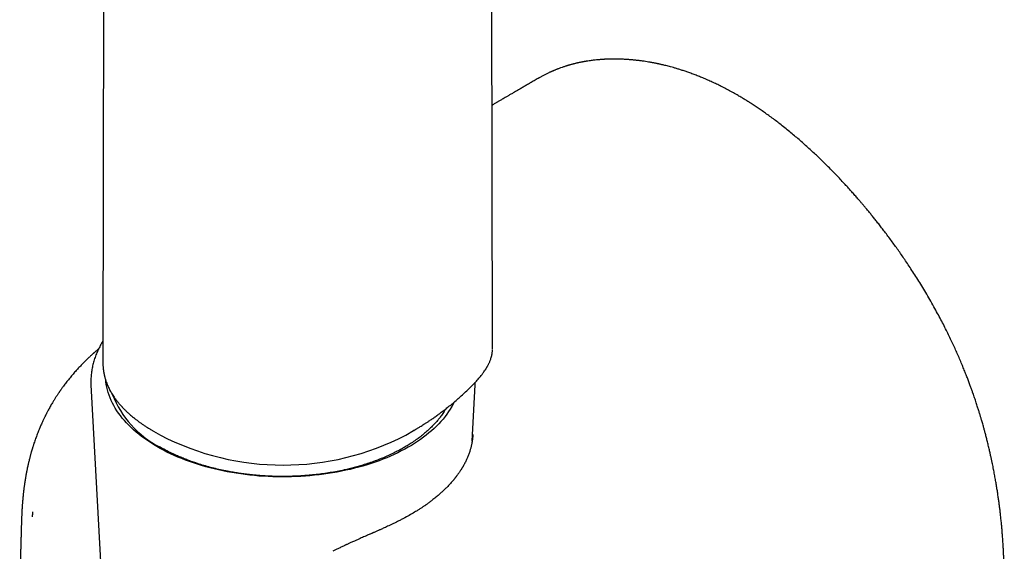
# Model space of a CAD drawing. Header units: millimetres. Extents: x 8 to 820, y 12 to 745.
# Tile 32 of 56: x 760 to 819, y 203 to 235. Entities that reach past the tile are written whole.
import ezdxf

# ---------------------------------------------------------------- set-up
doc = ezdxf.new("R2010")
doc.units = ezdxf.units.MM

msp = doc.modelspace()

# ---------------------------------------------------------------- linework, layer by layer
at = {"color": 7, "linetype": 'Continuous', "lineweight": 30}
for p, q in [((788.388, 215.104), (788.156, 323.628)), ((764.871, 242.117), (764.811, 214.282)), ((791.223, 231.488), (791.218, 231.485)), ((788.386, 215.057), (788.388, 215.104)), ((788.387, 215.101), (788.387, 215.104)), ((764.813, 214.282), (764.813, 214.267)), ((764.094, 212.896), (765.35, 189.239)), ((764.094, 212.894), (764.094, 212.896)), ((787.157, 209.497), (787.338, 212.896)), ((767.876, 210.092), (768.29, 209.853)), ((783.141, 209.853), (783.613, 210.125)), ((783.619, 210.131), (783.612, 210.127)), ((787.199, 209.892), (787.196, 209.851)), ((759.897, 204.869), (759.897, 204.868))]:
    msp.add_line(p, q, dxfattribs=at)
at = {"color": 7, "linetype": 'Continuous', "lineweight": 30, "flags": 128}
for points in [[(786.068, 211.856), (786.007, 211.735), (785.922, 211.58), (785.83, 211.426), (785.732, 211.274), (785.626, 211.123), (785.513, 210.974), (785.394, 210.827), (785.269, 210.682), (785.136, 210.538), (784.997, 210.397), (784.852, 210.258), (784.701, 210.121), (784.543, 209.986), (784.38, 209.854), (784.21, 209.725), (784.035, 209.597), (783.854, 209.473), (783.667, 209.352), (783.475, 209.233), (783.278, 209.117), (783.075, 209.004), (782.867, 208.895), (782.655, 208.788), (782.437, 208.685), (782.215, 208.585), (781.989, 208.488), (781.758, 208.395), (781.524, 208.306), (781.285, 208.22), (781.042, 208.137), (780.796, 208.059), (780.546, 207.984), (780.293, 207.913), (780.037, 207.846), (779.778, 207.782), (779.516, 207.723), (779.251, 207.667), (778.984, 207.616), (778.715, 207.569), (778.444, 207.525), (778.171, 207.486), (777.896, 207.451), (777.62, 207.42), (777.342, 207.394), (777.063, 207.371), (776.784, 207.353), (776.503, 207.339), (776.223, 207.329), (775.941, 207.323), (775.66, 207.322), (775.378, 207.325), (775.097, 207.332), (774.817, 207.344), (774.537, 207.36), (774.257, 207.379), (773.979, 207.404), (773.702, 207.432), (773.426, 207.464), (773.152, 207.501), (772.88, 207.542), (772.609, 207.587), (772.341, 207.636), (772.075, 207.689), (771.811, 207.746), (771.55, 207.807), (771.292, 207.872), (771.037, 207.941), (770.786, 208.013), (770.537, 208.09), (770.292, 208.17), (770.051, 208.253), (769.814, 208.341), (769.581, 208.432), (769.352, 208.526), (769.127, 208.624), (768.907, 208.725), (768.692, 208.83), (768.481, 208.938), (768.275, 209.049), (768.075, 209.163), (767.88, 209.28), (767.69, 209.399), (767.505, 209.522), (767.326, 209.648), (767.153, 209.776), (766.986, 209.906), (766.825, 210.039), (766.67, 210.175), (766.521, 210.313), (766.378, 210.453), (766.242, 210.595), (766.112, 210.739), (765.989, 210.885), (765.872, 211.033), (765.763, 211.183), (765.66, 211.334), (765.564, 211.487), (765.475, 211.641), (765.393, 211.796), (765.318, 211.953), (765.25, 212.111), (765.189, 212.269), (765.136, 212.429), (765.089, 212.589), (765.05, 212.75), (765.019, 212.911), (764.995, 213.073), (764.984, 213.169)], [(765.018, 212.916), (765.031, 212.984), (765.037, 213.017)]]:
    msp.add_lwpolyline(points, dxfattribs=at)
at = {"color": 7, "linetype": 'Continuous', "lineweight": 30}
for centre, radius, start, end in [((771.011, 214.509), 6.037, 201.25764, 242.73152), ((775.716, 224.157), 16.117, 242.56453, 297.43547)]:
    msp.add_arc(centre, radius, start, end, dxfattribs=at)
for points, knots in [([(803.189, 230.445), (803.086, 230.504), (802.882, 230.62), (802.582, 230.782), (802.292, 230.933), (802.012, 231.071), (801.742, 231.2), (801.467, 231.324), (801.19, 231.445), (800.911, 231.559), (800.646, 231.663), (800.393, 231.757), (800.154, 231.842), (799.927, 231.918), (799.715, 231.986), (799.517, 232.046), (799.334, 232.099), (799.168, 232.145), (799.017, 232.185), (798.882, 232.219), (798.767, 232.247), (798.673, 232.27), (798.596, 232.287), (798.528, 232.303), (798.47, 232.315), (798.419, 232.326), (798.37, 232.337), (798.312, 232.349), (798.247, 232.362), (798.176, 232.376), (798.1, 232.391), (798.016, 232.407), (797.925, 232.423), (797.738, 232.455), (797.548, 232.485), (797.356, 232.511), (797.253, 232.524), (797.151, 232.536), (797.052, 232.547), (796.961, 232.557), (796.881, 232.565), (796.811, 232.571), (796.744, 232.577), (796.67, 232.583), (796.58, 232.589), (796.479, 232.596), (796.368, 232.602), (796.193, 232.611), (795.956, 232.618), (795.736, 232.619), (795.594, 232.618), (795.529, 232.617), (795.464, 232.615), (795.4, 232.614), (795.338, 232.611), (795.281, 232.609), (795.234, 232.607), (795.197, 232.605), (795.169, 232.604), (795.147, 232.603), (795.126, 232.601), (795.102, 232.6), (795.073, 232.598), (795.04, 232.596), (794.993, 232.593), (794.93, 232.589), (794.849, 232.582), (794.761, 232.575), (794.616, 232.561), (794.416, 232.538), (794.227, 232.511), (794.104, 232.492), (794.054, 232.484), (794.014, 232.477), (793.978, 232.471), (793.936, 232.464), (793.886, 232.455), (793.829, 232.444), (793.766, 232.432), (793.698, 232.418), (793.63, 232.404), (793.565, 232.39), (793.505, 232.376), (793.443, 232.362), (793.381, 232.347), (793.319, 232.331), (793.266, 232.318), (793.214, 232.304), (793.163, 232.291), (793.11, 232.276), (793.06, 232.262), (793.009, 232.248), (792.957, 232.232), (792.897, 232.214), (792.83, 232.193), (792.754, 232.169), (792.645, 232.133), (792.506, 232.085), (792.372, 232.035), (792.272, 231.996), (792.208, 231.97), (792.149, 231.946), (792.097, 231.925), (792.052, 231.905), (792.013, 231.888), (791.975, 231.872), (791.935, 231.854), (791.884, 231.831), (791.821, 231.802), (791.746, 231.766), (791.669, 231.729), (791.591, 231.69), (791.513, 231.649), (791.435, 231.608), (791.359, 231.567), (791.289, 231.528), (791.243, 231.501), (791.221, 231.489)], [0, 0, 0, 0, 0.023613, 0.046467, 0.068565, 0.089912, 0.110509, 0.130361, 0.152801, 0.174208, 0.194584, 0.21393, 0.232569, 0.250141, 0.266644, 0.282081, 0.296437, 0.309402, 0.321225, 0.331905, 0.341443, 0.348236, 0.3543, 0.359636, 0.364429, 0.368019, 0.371619, 0.376164, 0.381804, 0.387105, 0.393107, 0.399811, 0.407211, 0.414863, 0.444616, 0.452979, 0.461302, 0.469585, 0.47778, 0.485258, 0.491823, 0.497476, 0.502222, 0.508376, 0.515699, 0.524191, 0.533508, 0.542968, 0.567557, 0.592524, 0.598039, 0.603516, 0.608956, 0.614358, 0.619723, 0.62471, 0.628871, 0.631832, 0.63416, 0.635855, 0.637506, 0.639559, 0.642013, 0.644869, 0.648127, 0.654058, 0.660981, 0.668817, 0.676953, 0.698433, 0.721022, 0.726547, 0.730993, 0.734359, 0.737101, 0.740767, 0.745486, 0.750368, 0.756024, 0.762369, 0.768558, 0.77437, 0.779805, 0.784862, 0.791201, 0.796826, 0.801737, 0.805948, 0.810986, 0.815841, 0.820511, 0.824998, 0.829741, 0.835228, 0.841538, 0.848672, 0.856404, 0.872176, 0.888312, 0.89475, 0.901066, 0.906766, 0.91182, 0.916303, 0.920117, 0.923533, 0.927492, 0.932072, 0.939003, 0.94665, 0.954839, 0.962611, 0.970815, 0.979276, 0.987029, 0.993934, 1, 1, 1, 1]), ([(791.217, 231.487), (791.134, 231.439), (790.971, 231.345), (790.734, 231.208), (790.509, 231.077), (790.296, 230.954), (790.095, 230.837), (789.906, 230.727), (789.724, 230.622), (789.55, 230.52), (789.385, 230.424), (789.234, 230.336), (789.098, 230.257), (788.982, 230.19), (788.885, 230.133), (788.805, 230.086), (788.736, 230.046), (788.676, 230.011), (788.624, 229.98), (788.562, 229.944), (788.487, 229.9), (788.414, 229.858), (788.37, 229.832), (788.356, 229.824)], [0, 0, 0, 0, 0.087155, 0.170069, 0.248743, 0.323177, 0.39337, 0.459323, 0.521034, 0.58402, 0.641873, 0.694596, 0.742187, 0.784647, 0.816111, 0.844011, 0.868347, 0.88912, 0.906525, 0.923879, 0.953447, 0.985825, 1, 1, 1, 1]), ([(815.152, 217.515), (815.069, 217.662), (814.907, 217.953), (814.659, 218.377), (814.415, 218.786), (814.174, 219.177), (813.937, 219.553), (813.708, 219.907), (813.488, 220.239), (813.277, 220.55), (813.072, 220.848), (812.872, 221.133), (812.67, 221.415), (812.468, 221.692), (812.265, 221.964), (812.071, 222.221), (811.885, 222.463), (811.708, 222.69), (811.54, 222.902), (811.381, 223.1), (811.225, 223.292), (811.074, 223.476), (810.928, 223.651), (810.793, 223.811), (810.664, 223.963), (810.52, 224.13), (810.357, 224.318), (810.172, 224.527), (809.975, 224.747), (809.765, 224.978), (809.541, 225.22), (809.308, 225.467), (809.071, 225.714), (808.821, 225.97), (808.563, 226.228), (808.301, 226.486), (808.045, 226.732), (807.791, 226.971), (807.53, 227.211), (807.265, 227.45), (806.995, 227.688), (806.721, 227.924), (806.437, 228.162), (806.142, 228.403), (805.855, 228.631), (805.576, 228.846), (805.308, 229.047), (805.04, 229.244), (804.776, 229.431), (804.521, 229.607), (804.28, 229.769), (804.051, 229.919), (803.834, 230.057), (803.62, 230.19), (803.405, 230.319), (803.262, 230.403), (803.189, 230.445)], [0, 0, 0, 0, 0.026797, 0.052772, 0.077929, 0.102274, 0.125808, 0.148535, 0.169224, 0.189198, 0.208457, 0.227002, 0.244832, 0.263889, 0.282056, 0.299333, 0.31572, 0.331216, 0.345821, 0.359534, 0.372355, 0.385887, 0.398257, 0.409466, 0.420015, 0.430871, 0.445589, 0.460875, 0.47673, 0.494347, 0.512616, 0.531537, 0.550993, 0.570012, 0.591749, 0.612555, 0.632432, 0.652012, 0.672282, 0.693253, 0.713667, 0.734712, 0.756437, 0.778852, 0.801958, 0.821742, 0.842009, 0.862412, 0.882152, 0.901196, 0.919547, 0.936213, 0.952263, 0.968022, 0.983933, 1, 1, 1, 1]), ([(818.448, 208.954), (818.426, 209.049), (818.382, 209.233), (818.317, 209.501), (818.254, 209.749), (818.194, 209.979), (818.137, 210.189), (818.087, 210.371), (818.044, 210.524), (818.007, 210.653), (817.973, 210.77), (817.943, 210.874), (817.915, 210.966), (817.891, 211.047), (817.855, 211.167), (817.804, 211.333), (817.73, 211.565), (817.647, 211.823), (817.551, 212.109), (817.463, 212.365), (817.382, 212.594), (817.308, 212.798), (817.226, 213.02), (817.135, 213.26), (817.036, 213.518), (816.926, 213.793), (816.808, 214.084), (816.678, 214.393), (816.542, 214.707), (816.401, 215.024), (816.255, 215.344), (816.099, 215.677), (815.932, 216.023), (815.753, 216.381), (815.564, 216.751), (815.362, 217.133), (815.221, 217.39), (815.149, 217.52)], [0, 0, 0, 0, 0.033436, 0.064608, 0.093533, 0.120224, 0.144693, 0.166951, 0.183294, 0.198206, 0.211692, 0.223751, 0.234387, 0.243601, 0.252039, 0.275998, 0.301096, 0.332463, 0.365453, 0.400079, 0.421391, 0.444872, 0.47053, 0.498376, 0.52842, 0.560073, 0.593852, 0.629756, 0.667782, 0.703522, 0.740941, 0.780029, 0.820775, 0.863164, 0.907179, 0.952799, 1, 1, 1, 1]), ([(764.551, 215.071), (764.522, 215.047), (764.467, 215), (764.397, 214.939), (764.342, 214.891), (764.303, 214.857), (764.27, 214.827), (764.241, 214.802), (764.214, 214.777), (764.182, 214.748), (764.142, 214.712), (764.096, 214.67), (764.046, 214.623), (763.994, 214.575), (763.906, 214.492), (763.781, 214.372), (763.618, 214.209), (763.451, 214.036), (763.279, 213.852), (763.101, 213.655), (762.917, 213.44), (762.763, 213.253), (762.641, 213.099), (762.555, 212.988), (762.474, 212.88), (762.402, 212.783), (762.341, 212.698), (762.29, 212.627), (762.252, 212.573), (762.225, 212.534), (762.205, 212.505), (762.184, 212.475), (762.158, 212.436), (762.125, 212.387), (762.085, 212.328), (762.026, 212.239), (761.949, 212.119), (761.854, 211.967), (761.768, 211.825), (761.693, 211.697), (761.629, 211.586), (761.568, 211.477), (761.513, 211.376), (761.468, 211.292), (761.434, 211.226), (761.407, 211.175), (761.385, 211.132), (761.368, 211.098), (761.349, 211.062), (761.326, 211.016), (761.296, 210.955), (761.26, 210.881), (761.221, 210.799), (761.18, 210.712), (761.12, 210.582), (761.043, 210.408), (760.944, 210.173), (760.843, 209.917), (760.74, 209.64), (760.668, 209.428), (760.621, 209.285), (760.599, 209.217), (760.58, 209.158), (760.565, 209.108), (760.552, 209.068), (760.542, 209.033), (760.531, 208.999), (760.519, 208.955), (760.502, 208.899), (760.482, 208.831), (760.461, 208.755), (760.439, 208.677), (760.418, 208.599), (760.395, 208.511), (760.37, 208.414), (760.344, 208.308), (760.32, 208.208), (760.298, 208.113), (760.276, 208.015), (760.253, 207.911), (760.233, 207.815), (760.217, 207.735), (760.205, 207.677), (760.195, 207.624), (760.186, 207.574), (760.176, 207.522), (760.166, 207.471), (760.157, 207.421), (760.148, 207.369), (760.138, 207.313), (760.128, 207.25), (760.116, 207.177), (760.101, 207.089), (760.086, 206.989), (760.07, 206.884), (760.057, 206.786), (760.046, 206.705), (760.037, 206.639), (760.03, 206.584), (760.023, 206.525), (760.014, 206.452), (760.004, 206.367), (759.993, 206.264), (759.982, 206.156), (759.971, 206.044), (759.96, 205.933), (759.951, 205.824), (759.944, 205.733), (759.939, 205.663), (759.935, 205.613), (759.932, 205.567), (759.929, 205.52), (759.925, 205.468), (759.922, 205.422), (759.92, 205.386), (759.919, 205.361), (759.917, 205.336), (759.916, 205.307), (759.913, 205.266), (759.91, 205.212), (759.907, 205.144), (759.904, 205.064), (759.9, 204.97), (759.897, 204.903), (759.896, 204.868)], [0, 0, 0, 0, 0.0103188, 0.0204046, 0.0258524, 0.0306244, 0.0347217, 0.0381451, 0.0410535, 0.044865, 0.0495951, 0.0553917, 0.0615313, 0.0677295, 0.0739874, 0.0929733, 0.1125189, 0.1327531, 0.1533223, 0.1752225, 0.1984562, 0.2230234, 0.234487, 0.2462184, 0.257393, 0.2671828, 0.2755923, 0.2826257, 0.2882878, 0.2914894, 0.2940004, 0.2966217, 0.3002528, 0.3048957, 0.3105511, 0.317078, 0.3299954, 0.3440481, 0.3592399, 0.3689032, 0.3789782, 0.3891813, 0.398274, 0.4061119, 0.4113903, 0.4158945, 0.4196252, 0.4225828, 0.4250288, 0.4292229, 0.43462, 0.4412229, 0.4487259, 0.4563642, 0.4641029, 0.4827484, 0.5019764, 0.5255096, 0.5495256, 0.5740426, 0.5806368, 0.5866041, 0.5917509, 0.5960764, 0.5995801, 0.6022627, 0.6050638, 0.6088546, 0.6138894, 0.6200147, 0.6270997, 0.6341905, 0.6410991, 0.6478251, 0.657766, 0.6672778, 0.6763138, 0.6848396, 0.6931473, 0.7031022, 0.7138984, 0.7202491, 0.7253795, 0.7297917, 0.7344957, 0.7395075, 0.7443654, 0.7488565, 0.7536301, 0.7589163, 0.7648051, 0.7717147, 0.7797223, 0.7901571, 0.8005195, 0.8101633, 0.8185564, 0.824233, 0.8292768, 0.8349493, 0.8414877, 0.8509066, 0.8603977, 0.8721661, 0.8833487, 0.8941387, 0.9054127, 0.9158922, 0.9214337, 0.9263463, 0.9305915, 0.9351145, 0.9405765, 0.9460247, 0.94883, 0.9512879, 0.9534022, 0.956108, 0.9601395, 0.9654936, 0.9721652, 0.9801475, 0.9894304, 1, 1, 1, 1]), ([(764.814, 215.547), (764.802, 215.528), (764.761, 215.463), (764.696, 215.35), (764.619, 215.208), (764.547, 215.065), (764.48, 214.922), (764.419, 214.778), (764.363, 214.633), (764.311, 214.487), (764.266, 214.341), (764.225, 214.194), (764.19, 214.048), (764.16, 213.9), (764.135, 213.753), (764.115, 213.605), (764.1, 213.457), (764.091, 213.309), (764.087, 213.161), (764.088, 213.023), (764.092, 212.934), (764.094, 212.894)], [0, 0, 0, 0, 0.022944, 0.078753, 0.134444, 0.190011, 0.245453, 0.300767, 0.355953, 0.411014, 0.465952, 0.520774, 0.575485, 0.630096, 0.684616, 0.739057, 0.793433, 0.847758, 0.902046, 0.956315, 1, 1, 1, 1]), ([(787.164, 212.865), (787.207, 212.909), (787.291, 212.994), (787.407, 213.118), (787.513, 213.236), (787.608, 213.347), (787.686, 213.443), (787.752, 213.527), (787.811, 213.606), (787.873, 213.692), (787.925, 213.768), (787.966, 213.83), (787.994, 213.876), (788.02, 213.918), (788.042, 213.954), (788.058, 213.981), (788.069, 214.001), (788.082, 214.024), (788.1, 214.057), (788.124, 214.103), (788.153, 214.159), (788.184, 214.225), (788.216, 214.297), (788.248, 214.376), (788.28, 214.464), (788.311, 214.562), (788.338, 214.667), (788.36, 214.772), (788.374, 214.873), (788.383, 214.952), (788.385, 215), (788.385, 215.009)], [0, 0, 0, 0, 0.055931, 0.108665, 0.158687, 0.206492, 0.252191, 0.283102, 0.316836, 0.355017, 0.397505, 0.417934, 0.439223, 0.459544, 0.476002, 0.488566, 0.497234, 0.503401, 0.520443, 0.542127, 0.568493, 0.599568, 0.63484, 0.673042, 0.713991, 0.765122, 0.819657, 0.874486, 0.92886, 0.98599, 1, 1, 1, 1]), ([(764.811, 214.281), (764.811, 214.261), (764.811, 214.228), (764.812, 214.196), (764.813, 214.184)], [0, 0, 0, 0, 0.605603, 1, 1, 1, 1]), ([(764.813, 214.172), (764.813, 214.166), (764.814, 214.135), (764.816, 214.077), (764.822, 213.995), (764.829, 213.913), (764.837, 213.834), (764.847, 213.763), (764.857, 213.696), (764.867, 213.637), (764.877, 213.584), (764.886, 213.538), (764.894, 213.499), (764.902, 213.466), (764.909, 213.434), (764.918, 213.399), (764.928, 213.359), (764.941, 213.314), (764.955, 213.263), (764.981, 213.178), (765.019, 213.065), (765.072, 212.927), (765.127, 212.798), (765.184, 212.678), (765.243, 212.562), (765.308, 212.445), (765.379, 212.326), (765.458, 212.204), (765.547, 212.076), (765.626, 211.969), (765.694, 211.882), (765.745, 211.819), (765.799, 211.755), (765.85, 211.695), (765.897, 211.643), (765.934, 211.602), (765.96, 211.573), (765.978, 211.554), (765.991, 211.54), (766.007, 211.523), (766.03, 211.498), (766.061, 211.466), (766.1, 211.427), (766.147, 211.38), (766.202, 211.326), (766.267, 211.264), (766.344, 211.192), (766.436, 211.11), (766.545, 211.016), (766.667, 210.915), (766.805, 210.805), (766.948, 210.698), (767.092, 210.593), (767.238, 210.492), (767.395, 210.387), (767.565, 210.278), (767.686, 210.206), (767.747, 210.169)], [0, 0, 0, 0, 0.003807, 0.020119, 0.038469, 0.05887, 0.076323, 0.093297, 0.108724, 0.1226, 0.134925, 0.145691, 0.154889, 0.162514, 0.169229, 0.17721, 0.186446, 0.197063, 0.209058, 0.221956, 0.255882, 0.288248, 0.318521, 0.346202, 0.373419, 0.401638, 0.429767, 0.459162, 0.490019, 0.5228, 0.538161, 0.553924, 0.570098, 0.585891, 0.599025, 0.609352, 0.616865, 0.620831, 0.623553, 0.627842, 0.634104, 0.642335, 0.652527, 0.664673, 0.678769, 0.694808, 0.712785, 0.735216, 0.76007, 0.787352, 0.817068, 0.849237, 0.876249, 0.904807, 0.934933, 0.966654, 1, 1, 1, 1]), ([(783.613, 210.125), (783.631, 210.136), (783.661, 210.153), (783.7, 210.177), (783.734, 210.197), (783.774, 210.221), (783.826, 210.252), (783.892, 210.291), (783.973, 210.34), (784.069, 210.4), (784.182, 210.471), (784.309, 210.552), (784.45, 210.644), (784.608, 210.749), (784.783, 210.869), (784.976, 211.005), (785.182, 211.156), (785.403, 211.322), (785.636, 211.503), (785.876, 211.696), (786.121, 211.902), (786.372, 212.119), (786.63, 212.352), (786.897, 212.602), (787.073, 212.776), (787.164, 212.865)], [0, 0, 0, 0, 0.012771, 0.022055, 0.029197, 0.038934, 0.052445, 0.069344, 0.089631, 0.115128, 0.144516, 0.1778, 0.214983, 0.256074, 0.303937, 0.356223, 0.412953, 0.474166, 0.539879, 0.610057, 0.680262, 0.754329, 0.832285, 0.914163, 1, 1, 1, 1]), ([(787.337, 212.897), (787.338, 212.899), (787.341, 212.95), (787.342, 213.002), (787.343, 213.051)], [0, 0, 0, 0, 0.046268, 1, 1, 1, 1]), ([(785.56, 211.445), (785.526, 211.388), (785.445, 211.251), (785.31, 211.056), (785.161, 210.861), (785.016, 210.686), (784.862, 210.514), (784.679, 210.325), (784.466, 210.123), (784.22, 209.911), (783.961, 209.707), (783.687, 209.509), (783.422, 209.333), (783.169, 209.177), (782.933, 209.04), (782.688, 208.908), (782.408, 208.766), (782.092, 208.617), (781.738, 208.465), (781.377, 208.322), (781.005, 208.189), (780.654, 208.074), (780.326, 207.976), (780.025, 207.893), (779.718, 207.815), (779.372, 207.735), (778.988, 207.656), (778.567, 207.581), (778.145, 207.516), (777.717, 207.462), (777.319, 207.422), (776.953, 207.393), (776.621, 207.372), (776.287, 207.358), (775.913, 207.35), (775.505, 207.349), (775.064, 207.359), (774.628, 207.38), (774.192, 207.411), (773.792, 207.45), (773.43, 207.493), (773.104, 207.538), (772.78, 207.589), (772.422, 207.653), (772.036, 207.73), (771.624, 207.825), (771.223, 207.928), (770.828, 208.042), (770.473, 208.155), (770.154, 208.265), (769.871, 208.37), (769.594, 208.481), (769.291, 208.61), (768.957, 208.763), (768.596, 208.944), (768.362, 209.076), (768.245, 209.142)], [0, 0, 0, 0, 0.0146183, 0.0353275, 0.0510665, 0.0668055, 0.0826087, 0.0984118, 0.1196689, 0.1402338, 0.1607987, 0.1815074, 0.2022162, 0.2179548, 0.2336934, 0.2494962, 0.265299, 0.2865555, 0.3071202, 0.3276848, 0.3483934, 0.3691019, 0.3848404, 0.4005788, 0.4163814, 0.432184, 0.4534403, 0.474005, 0.4945698, 0.5152785, 0.5359871, 0.5517257, 0.5674642, 0.5832669, 0.5990695, 0.6203259, 0.6408911, 0.6614563, 0.6821654, 0.7028745, 0.7186134, 0.7343522, 0.7501552, 0.7659582, 0.787215, 0.8077808, 0.8283465, 0.8490561, 0.8697658, 0.885505, 0.9012443, 0.9170477, 0.9328511, 0.9541085, 0.9770357, 1, 1, 1, 1]), ([(767.747, 210.169), (767.769, 210.156), (767.812, 210.129), (767.855, 210.104), (767.877, 210.091)], [0, 0, 0, 0, 0.50045, 1, 1, 1, 1]), ([(787.197, 209.851), (787.196, 209.845), (787.195, 209.827), (787.193, 209.799), (787.191, 209.77), (787.188, 209.743), (787.186, 209.72), (787.183, 209.695), (787.179, 209.655), (787.172, 209.597), (787.162, 209.528), (787.152, 209.461), (787.141, 209.401), (787.131, 209.345), (787.12, 209.295), (787.108, 209.239), (787.094, 209.175), (787.075, 209.1), (787.054, 209.024), (787.031, 208.943), (787.003, 208.854), (786.97, 208.756), (786.933, 208.654), (786.894, 208.556), (786.855, 208.463), (786.814, 208.37), (786.767, 208.272), (786.716, 208.171), (786.672, 208.087), (786.637, 208.024), (786.613, 207.981), (786.59, 207.941), (786.569, 207.905), (786.548, 207.871), (786.526, 207.835), (786.496, 207.786), (786.457, 207.726), (786.412, 207.656), (786.364, 207.586), (786.319, 207.52), (786.276, 207.461), (786.239, 207.411), (786.206, 207.368), (786.179, 207.332), (786.159, 207.305), (786.141, 207.283), (786.123, 207.259), (786.099, 207.23), (786.071, 207.194), (786.017, 207.129), (785.943, 207.041), (785.849, 206.935), (785.763, 206.84), (785.681, 206.754), (785.603, 206.673), (785.525, 206.597), (785.447, 206.521), (785.369, 206.446), (785.285, 206.37), (785.195, 206.289), (785.097, 206.204), (784.994, 206.118), (784.889, 206.032), (784.789, 205.953), (784.697, 205.881), (784.612, 205.817), (784.531, 205.758), (784.458, 205.705), (784.397, 205.661), (784.348, 205.627), (784.304, 205.596), (784.258, 205.565), (784.203, 205.527), (784.137, 205.483), (784.037, 205.417), (783.903, 205.331), (783.691, 205.199), (783.422, 205.039), (783.144, 204.884), (782.91, 204.759), (782.726, 204.664), (782.542, 204.572), (782.364, 204.485), (782.198, 204.406), (782.046, 204.335), (781.907, 204.271), (781.782, 204.214), (781.679, 204.167), (781.594, 204.13), (781.527, 204.1), (781.46, 204.07), (781.387, 204.037), (781.304, 204.001), (781.232, 203.969), (781.173, 203.943), (781.13, 203.925), (781.082, 203.904), (781.024, 203.878), (780.952, 203.847), (780.865, 203.809), (780.764, 203.764), (780.648, 203.714), (780.516, 203.656), (780.369, 203.592), (780.205, 203.52), (780.091, 203.47), (780.031, 203.443)], [0, 0, 0, 0, 0.002836, 0.008256, 0.012337, 0.015365, 0.018402, 0.021552, 0.024815, 0.034381, 0.044898, 0.05298, 0.061344, 0.069341, 0.076085, 0.081836, 0.092024, 0.102292, 0.112568, 0.123449, 0.135533, 0.149308, 0.163989, 0.177764, 0.189881, 0.202584, 0.21619, 0.230709, 0.244724, 0.250966, 0.257106, 0.262739, 0.267687, 0.272048, 0.27702, 0.282958, 0.29252, 0.302372, 0.312231, 0.322098, 0.329998, 0.3373, 0.343461, 0.348478, 0.352351, 0.35489, 0.358185, 0.362353, 0.367396, 0.373313, 0.390191, 0.405511, 0.419026, 0.431348, 0.443163, 0.454465, 0.465254, 0.476674, 0.487595, 0.49965, 0.512784, 0.526124, 0.539365, 0.552507, 0.562763, 0.572958, 0.582728, 0.591139, 0.598142, 0.603735, 0.607865, 0.612932, 0.619051, 0.626223, 0.634445, 0.651573, 0.668992, 0.700822, 0.733599, 0.750655, 0.767963, 0.785384, 0.801752, 0.81681, 0.83032, 0.842557, 0.853514, 0.863183, 0.869646, 0.87536, 0.880656, 0.88686, 0.894119, 0.901707, 0.905334, 0.908848, 0.912589, 0.917456, 0.923503, 0.93074, 0.939177, 0.948829, 0.959712, 0.97185, 0.985269, 1, 1, 1, 1]), ([(819.349, 200.823), (819.349, 200.86), (819.349, 200.931), (819.349, 201.03), (819.348, 201.116), (819.347, 201.195), (819.347, 201.273), (819.346, 201.354), (819.344, 201.467), (819.342, 201.616), (819.337, 201.804), (819.332, 202.014), (819.325, 202.244), (819.315, 202.488), (819.304, 202.732), (819.292, 202.976), (819.276, 203.24), (819.258, 203.524), (819.235, 203.828), (819.211, 204.129), (819.184, 204.423), (819.156, 204.708), (819.127, 204.979), (819.097, 205.237), (819.067, 205.482), (819.036, 205.721), (819.003, 205.962), (818.967, 206.214), (818.927, 206.478), (818.884, 206.751), (818.844, 206.985), (818.811, 207.177), (818.785, 207.325), (818.757, 207.474), (818.729, 207.626), (818.698, 207.785), (818.665, 207.952), (818.629, 208.13), (818.59, 208.317), (818.546, 208.517), (818.499, 208.731), (818.465, 208.878), (818.448, 208.954)], [0, 0, 0, 0, 0.014556, 0.027382, 0.038481, 0.048084, 0.057947, 0.068435, 0.079547, 0.101538, 0.125623, 0.151799, 0.182158, 0.213416, 0.244381, 0.275055, 0.30544, 0.343779, 0.381655, 0.419072, 0.455809, 0.490886, 0.52419, 0.555726, 0.585494, 0.61375, 0.642814, 0.673251, 0.705067, 0.738107, 0.771771, 0.789275, 0.806932, 0.824741, 0.842705, 0.8613, 0.881551, 0.902198, 0.924359, 0.94804, 0.973251, 1, 1, 1, 1]), ([(760.55, 205.205), (760.549, 205.19), (760.549, 205.16), (760.548, 205.118), (760.547, 205.08), (760.546, 205.046), (760.545, 205.015), (760.544, 204.989), (760.542, 204.949), (760.54, 204.921), (760.538, 204.899)], [0, 0, 0, 0, 0.14508, 0.278139, 0.399186, 0.508232, 0.605291, 0.690386, 0.763546, 1, 1, 1, 1]), ([(759.896, 204.868), (759.895, 204.834), (759.892, 204.729), (759.886, 204.554), (759.879, 204.324), (759.871, 204.079), (759.864, 203.819), (759.856, 203.561), (759.849, 203.303), (759.842, 203.041), (759.836, 202.772), (759.83, 202.546), (759.826, 202.37), (759.824, 202.253), (759.822, 202.156), (759.82, 202.077), (759.819, 202.01), (759.817, 201.934), (759.815, 201.832), (759.813, 201.711), (759.81, 201.578), (759.808, 201.457), (759.806, 201.348), (759.805, 201.252), (759.803, 201.173), (759.802, 201.11), (759.802, 201.06), (759.801, 201.013), (759.8, 200.97), (759.8, 200.929), (759.799, 200.886), (759.798, 200.834), (759.797, 200.769), (759.796, 200.691), (759.795, 200.605), (759.794, 200.515), (759.793, 200.401), (759.791, 200.264), (759.789, 200.128), (759.788, 200.019), (759.788, 199.939), (759.787, 199.869), (759.787, 199.81), (759.786, 199.764), (759.786, 199.726), (759.785, 199.686), (759.785, 199.632), (759.785, 199.561), (759.784, 199.479), (759.783, 199.393), (759.782, 199.197), (759.781, 198.999), (759.781, 198.8), (759.781, 198.707), (759.781, 198.616), (759.78, 198.531), (759.78, 198.456), (759.78, 198.4), (759.78, 198.355), (759.78, 198.312), (759.78, 198.261), (759.78, 198.198), (759.78, 198.126), (759.781, 198.038), (759.781, 197.939), (759.781, 197.832), (759.782, 197.726), (759.782, 197.622), (759.782, 197.518), (759.783, 197.418), (759.783, 197.325), (759.784, 197.248), (759.784, 197.187), (759.785, 197.141), (759.785, 197.102), (759.785, 197.067), (759.786, 197.032), (759.786, 196.986), (759.786, 196.928), (759.787, 196.862), (759.788, 196.792), (759.788, 196.704), (759.79, 196.595), (759.791, 196.46), (759.793, 196.315), (759.794, 196.178), (759.796, 196.055), (759.797, 195.952), (759.799, 195.857), (759.8, 195.774), (759.801, 195.7), (759.802, 195.632), (759.803, 195.565), (759.805, 195.484), (759.806, 195.39), (759.808, 195.282), (759.81, 195.168), (759.812, 195.052), (759.815, 194.924), (759.818, 194.783), (759.821, 194.631), (759.824, 194.482), (759.827, 194.34), (759.831, 194.204), (759.834, 194.078), (759.836, 193.971), (759.839, 193.885), (759.84, 193.815), (759.842, 193.75), (759.844, 193.684), (759.846, 193.615), (759.848, 193.542), (759.85, 193.455), (759.853, 193.354), (759.856, 193.236), (759.86, 193.107), (759.864, 192.964), (759.869, 192.805), (759.875, 192.628), (759.881, 192.435), (759.887, 192.253), (759.893, 192.086), (759.898, 191.939), (759.901, 191.839), (759.903, 191.788)], [0, 0, 0, 0, 0.007608, 0.024, 0.039686, 0.060008, 0.079643, 0.098888, 0.118672, 0.138126, 0.158406, 0.179898, 0.18942, 0.19835, 0.206681, 0.211312, 0.216294, 0.222053, 0.228589, 0.239474, 0.249617, 0.258803, 0.26703, 0.274299, 0.280794, 0.284848, 0.288644, 0.292183, 0.295463, 0.298486, 0.30148, 0.305393, 0.310315, 0.316255, 0.323109, 0.32998, 0.33666, 0.349231, 0.361069, 0.367768, 0.374009, 0.379356, 0.383791, 0.387316, 0.389929, 0.39244, 0.396507, 0.402181, 0.408678, 0.415213, 0.421788, 0.453307, 0.460314, 0.467364, 0.474455, 0.481238, 0.486909, 0.491435, 0.4942, 0.497225, 0.501129, 0.505912, 0.511573, 0.517775, 0.526019, 0.534177, 0.542248, 0.550232, 0.55813, 0.56594, 0.573191, 0.579481, 0.583551, 0.587084, 0.59008, 0.592541, 0.595043, 0.598268, 0.603, 0.608264, 0.613567, 0.618911, 0.628553, 0.638671, 0.649773, 0.661862, 0.670069, 0.678173, 0.685445, 0.691878, 0.697471, 0.702343, 0.707473, 0.713077, 0.720795, 0.729252, 0.738035, 0.746937, 0.755958, 0.767638, 0.779492, 0.791024, 0.80202, 0.812477, 0.822371, 0.831134, 0.837236, 0.842447, 0.847268, 0.852361, 0.85773, 0.863374, 0.869293, 0.877881, 0.886989, 0.896793, 0.907882, 0.920303, 0.934057, 0.949143, 0.965563, 0.976566, 0.988097, 1, 1, 1, 1]), ([(780.031, 203.443), (779.994, 203.427), (779.925, 203.395), (779.827, 203.351), (779.739, 203.311), (779.661, 203.275), (779.593, 203.244), (779.535, 203.217), (779.485, 203.194), (779.43, 203.168), (779.36, 203.134), (779.267, 203.09), (779.157, 203.037), (779.029, 202.974), (778.884, 202.9), (778.781, 202.848), (778.727, 202.82)], [0, 0, 0, 0, 0.0831081, 0.1581984, 0.2254438, 0.2849293, 0.3366881, 0.3807249, 0.4170297, 0.4509311, 0.5078234, 0.5784709, 0.662926, 0.7612435, 0.8735233, 1, 1, 1, 1])]:
    msp.add_open_spline(points, degree=3, knots=knots, dxfattribs=at)

doc.saveas('drawing.dxf')
